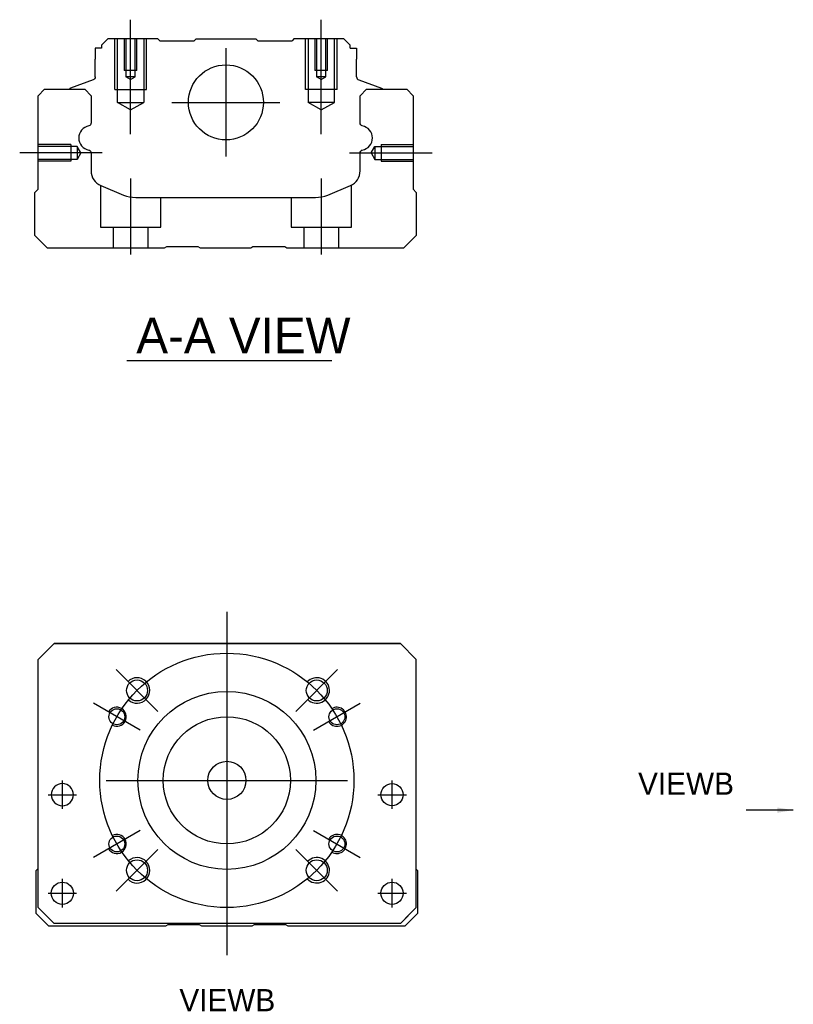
# Model space of a CAD drawing. Header units: millimetres. Extents: x -227 to 3135, y -1502 to 860.
# Tile 247 of 256: x -219 to -98, y -231 to -76. Entities that reach past the tile are written whole.
import ezdxf
from ezdxf.lldxf.tags import DXFTag

# ---------------------------------------------------------------- set-up
doc = ezdxf.new("R2010")
doc.units = ezdxf.units.MM
doc.layers.get('0').update_dxf_attribs({"linetype": 'CONTINUOUS'})
doc.styles.add('CHN', font='txt')
doc.styles.add('DIM-7', font='SIMPLEX.shx', dxfattribs={"width": 0.7, "bigfont": 'chineset.shx'})
tags = doc.linetypes.add('DASHED', pattern=[25.72, 12.86, -12.86]).pattern_tags.tags
tags[6:7] = [DXFTag(74, 4), DXFTag(75, 0), DXFTag(340, '0'), DXFTag(46, 0.0), DXFTag(50, 0.0), DXFTag(44, 0.0), DXFTag(45, 0.0)]
tags[4:5] = [DXFTag(74, 4), DXFTag(75, 0), DXFTag(340, '0'), DXFTag(46, 0.0), DXFTag(50, 0.0), DXFTag(44, 0.0), DXFTag(45, 0.0)]
doc.dimstyles.new('CNS', dxfattribs={"dimtxt": 3.5, "dimasz": 2.5, "dimexe": 1, "dimexo": 1, "dimgap": 1, "dimtad": 1, "dimdsep": 46, "dimtxsty": 'DIM-7', "dimcen": 0.09, "dimclrd": 4, "dimclre": 4, "dimclrt": 1, "dimadec": 0, "dimazin": 0, "dimtfac": 1, "dimtmove": 0, "dimatfit": 3, "dimfxl": 0, "dimtvp": 0.971429, "dimtolj": 1, "dimarcsym": 0})

msp = doc.modelspace()

# ---------------------------------------------------------------- linework, layer by layer
at = {"ltscale": 0.1}
for p, q in [((-201.86, -94.35), (-201.86, -76.35)), ((-171.86, -94.35), (-171.86, -76.35)), ((-167.41, -97.3), (-154.41, -97.3)), ((-201.86, -101.3), (-201.86, -113.3)), ((-171.86, -101.3), (-171.86, -113.3))]:
    msp.add_line(p, q, dxfattribs=at)
at = {"linetype": 'Continuous'}
for p, q in [((-205.43, -79.35), (-206.43, -80.35)), ((-206.43, -80.35), (-206.43, -80.85)), ((-197.56, -79.35), (-205.43, -79.35)), ((-197.26, -79.65), (-197.56, -79.35)), ((-197.26, -79.65), (-191.86, -79.65)), ((-191.86, -79.65), (-191.56, -79.35)), ((-191.56, -79.35), (-182.16, -79.35)), ((-181.86, -79.65), (-182.16, -79.35)), ((-181.86, -79.65), (-176.46, -79.65)), ((-176.16, -79.35), (-176.46, -79.65)), ((-168.29, -79.35), (-176.16, -79.35)), ((-167.29, -80.35), (-168.29, -79.35)), ((-167.29, -80.85), (-167.29, -80.35)), ((-207.43, -80.85), (-207.43, -82.55)), ((-206.43, -80.85), (-207.43, -80.85)), ((-167.29, -80.85), (-166.29, -80.85)), ((-166.29, -80.85), (-166.29, -82.55)), ((-207.43, -85.35), (-207.43, -82.55)), ((-166.29, -85.35), (-166.29, -82.55)), ((-207.76, -85.82), (-211.34, -87.11)), ((-165.96, -85.82), (-162.38, -87.11)), ((-216.41, -88.3), (-215.41, -87.3)), ((-215.41, -87.3), (-209.08, -87.3)), ((-211.47, -87.27), (-211.47, -87.3)), ((-209.08, -87.3), (-208.08, -88.3)), ((-165.74, -88.3), (-164.74, -87.3)), ((-164.74, -87.3), (-158.41, -87.3)), ((-162.25, -87.27), (-162.25, -87.3)), ((-158.41, -87.3), (-157.41, -88.3)), ((-216.41, -103), (-216.41, -88.3)), ((-208.08, -88.3), (-208.08, -92.58)), ((-165.74, -92.58), (-165.74, -88.3)), ((-157.41, -88.3), (-157.41, -103)), ((-208.08, -97.31), (-208.08, -100.13)), ((-165.74, -100.13), (-165.74, -97.31)), ((-216.91, -103.5), (-216.41, -103)), ((-216.91, -110.3), (-216.91, -103.5)), ((-206.54, -102.44), (-202.98, -103.92)), ((-170.84, -103.92), (-167.28, -102.44)), ((-157.41, -103), (-156.91, -103.5)), ((-156.91, -103.5), (-156.91, -110.3)), ((-201.06, -104.3), (-172.76, -104.3)), ((-214.91, -112.3), (-216.91, -110.3)), ((-156.91, -110.3), (-158.91, -112.3)), ((-196.56, -112.3), (-214.91, -112.3)), ((-196.21, -112.05), (-196.56, -112.3)), ((-191.21, -112.05), (-196.21, -112.05)), ((-190.86, -112.3), (-191.21, -112.05)), ((-182.96, -112.3), (-190.86, -112.3)), ((-182.61, -112.05), (-182.96, -112.3)), ((-177.61, -112.05), (-182.61, -112.05)), ((-177.26, -112.3), (-177.61, -112.05)), ((-158.91, -112.3), (-177.26, -112.3)), ((-216.41, -176.97), (-213.91, -174.47)), ((-213.91, -174.47), (-216.41, -176.97)), ((-213.91, -174.47), (-159.41, -174.47)), ((-159.41, -174.47), (-213.91, -174.47)), ((-159.41, -174.47), (-156.91, -176.97)), ((-156.91, -176.97), (-159.41, -174.47)), ((-216.41, -215.97), (-216.41, -176.97)), ((-156.91, -215.97), (-156.91, -176.97)), ((-216.71, -210.12), (-216.41, -209.83)), ((-216.71, -216.92), (-216.71, -210.12)), ((-156.91, -209.92), (-156.71, -210.12)), ((-156.71, -210.12), (-156.71, -216.92)), ((-216.41, -215.97), (-213.91, -218.47)), ((-159.41, -218.47), (-156.91, -215.97)), ((-214.71, -218.92), (-216.71, -216.92)), ((-213.91, -218.47), (-215.41, -216.97)), ((-156.71, -216.92), (-158.71, -218.92)), ((-196.36, -218.92), (-214.71, -218.92)), ((-213.91, -218.47), (-213.91, -218.47)), ((-159.41, -218.47), (-213.91, -218.47)), ((-159.41, -218.47), (-213.91, -218.47)), ((-196.01, -218.67), (-196.36, -218.92)), ((-191.01, -218.67), (-196.01, -218.67)), ((-190.66, -218.92), (-191.01, -218.67)), ((-182.76, -218.92), (-190.66, -218.92)), ((-182.41, -218.67), (-182.76, -218.92)), ((-177.41, -218.67), (-182.41, -218.67)), ((-177.06, -218.92), (-177.41, -218.67)), ((-158.71, -218.92), (-177.06, -218.92))]:
    msp.add_line(p, q, dxfattribs=at)
at = {"linetype": 'DASHED', "ltscale": 0.1}
for p, q in [((-204.36, -87.35), (-204.36, -79.35)), ((-203.93, -89.35), (-203.93, -79.35)), ((-202.86, -79.35), (-202.86, -84.35)), ((-202.6, -79.35), (-202.6, -85.35)), ((-201.12, -85.35), (-201.12, -79.35)), ((-200.86, -84.35), (-200.86, -79.35)), ((-199.79, -79.35), (-199.79, -89.35)), ((-199.36, -87.35), (-199.36, -79.35)), ((-174.36, -87.35), (-174.36, -79.35)), ((-173.93, -79.35), (-173.93, -89.35)), ((-172.86, -79.35), (-172.86, -84.35)), ((-172.6, -79.35), (-172.6, -85.35)), ((-171.12, -85.35), (-171.12, -79.35)), ((-170.86, -84.35), (-170.86, -79.35)), ((-169.79, -89.35), (-169.79, -79.35)), ((-169.36, -87.35), (-169.36, -79.35)), ((-200.86, -84.35), (-202.86, -84.35)), ((-170.86, -84.35), (-172.86, -84.35)), ((-201.12, -85.35), (-202.6, -85.35)), ((-201.86, -85.78), (-202.6, -85.35)), ((-201.86, -85.78), (-201.12, -85.35)), ((-171.12, -85.35), (-172.6, -85.35)), ((-171.86, -85.78), (-172.6, -85.35)), ((-171.86, -85.78), (-171.12, -85.35)), ((-204.36, -87.35), (-199.36, -87.35)), ((-169.36, -87.35), (-174.36, -87.35)), ((-203.93, -89.35), (-199.79, -89.35)), ((-201.86, -90.54), (-203.93, -89.35)), ((-201.86, -90.54), (-199.79, -89.35)), ((-169.79, -89.35), (-173.93, -89.35)), ((-171.86, -90.54), (-173.93, -89.35)), ((-171.86, -90.54), (-169.79, -89.35)), ((-211.28, -96), (-216.28, -96)), ((-210.28, -96.29), (-216.28, -96.29)), ((-211.28, -96), (-211.28, -98.6)), ((-210.28, -96.29), (-210.28, -98.31)), ((-209.7, -97.3), (-210.28, -96.29)), ((-209.7, -97.3), (-210.28, -98.31)), ((-163.99, -97.3), (-163.41, -96.29)), ((-163.99, -97.3), (-163.41, -98.31)), ((-163.41, -96.29), (-163.41, -98.31)), ((-163.41, -96.29), (-157.41, -96.29)), ((-162.41, -96), (-162.41, -98.6)), ((-162.41, -96), (-157.41, -96)), ((-210.28, -98.31), (-216.28, -98.31)), ((-211.28, -98.6), (-216.28, -98.6)), ((-211.28, -98.38), (-211.28, -98.42)), ((-163.41, -98.31), (-157.41, -98.31)), ((-162.41, -98.38), (-162.41, -98.42)), ((-162.41, -98.6), (-157.41, -98.6)), ((-206.61, -102.43), (-206.61, -109)), ((-167.11, -109), (-167.11, -102.37)), ((-197.11, -109), (-197.11, -104.3)), ((-176.61, -104.3), (-176.61, -109)), ((-206.61, -109), (-197.11, -109)), ((-204.61, -109), (-204.61, -112.3)), ((-199.11, -112.3), (-199.11, -109)), ((-176.61, -109), (-167.11, -109)), ((-174.61, -109), (-174.61, -112.3)), ((-169.11, -112.3), (-169.11, -109))]:
    msp.add_line(p, q, dxfattribs=at)
at = {"linetype": 'DASHED'}
for p, q in [((-197.26, -79.65), (-197.26, -79.65)), ((-176.46, -79.65), (-176.46, -79.65)), ((-213.91, -174.47), (-213.91, -174.47)), ((-197.44, -174.47), (-199.89, -174.47)), ((-175.89, -174.47), (-173.44, -174.47)), ((-159.41, -174.47), (-159.41, -174.47)), ((-216.41, -176.97), (-216.41, -176.97)), ((-156.91, -176.97), (-156.91, -176.97)), ((-214.35, -198.22), (-214.35, -198.22)), ((-210.85, -198.22), (-210.85, -198.22)), ((-162.47, -198.22), (-162.47, -198.22)), ((-158.97, -198.22), (-158.97, -198.22)), ((-216.41, -201.47), (-216.41, -201.47)), ((-156.91, -201.47), (-156.91, -201.47)), ((-214.35, -213.72), (-214.35, -213.72)), ((-210.85, -213.72), (-210.85, -213.72)), ((-159.41, -218.47), (-156.91, -215.97)), ((-156.91, -215.97), (-157.91, -216.97)), ((-215.41, -216.97), (-215.41, -216.97)), ((-157.91, -216.97), (-159.41, -218.47)), ((-157.91, -216.97), (-157.91, -216.97)), ((-159.41, -218.47), (-159.41, -218.47))]:
    msp.add_line(p, q, dxfattribs=at)
at = {"ltscale": 0.3}
for p, q in [((-186.86, -80.85), (-186.86, -97.85)), ((-195.36, -89.35), (-178.36, -89.35)), ((-186.71, -169.47), (-186.71, -223.47)), ((-197.56, -185.12), (-204.14, -178.54)), ((-175.86, -185.12), (-169.28, -178.54)), ((-200.35, -188.1), (-207.71, -183.85)), ((-173.07, -188.1), (-165.71, -183.85)), ((-212.6, -200.47), (-212.6, -195.97)), ((-212.6, -200.47), (-212.6, -195.97)), ((-205.71, -195.97), (-167.71, -195.97)), ((-160.72, -200.47), (-160.72, -195.97)), ((-160.72, -200.47), (-160.72, -195.97)), ((-200.35, -203.85), (-207.71, -208.1)), ((-173.07, -203.85), (-165.71, -208.1)), ((-197.56, -206.83), (-204.14, -213.4)), ((-175.86, -206.83), (-169.28, -213.4)), ((-212.6, -215.97), (-212.6, -211.47)), ((-212.6, -215.97), (-212.6, -211.47)), ((-160.72, -215.97), (-160.72, -211.47)), ((-160.72, -215.97), (-160.72, -211.47))]:
    msp.add_line(p, q, dxfattribs=at)
for p, q in [((-206.31, -97.3), (-219.31, -97.3)), ((-202.45, -129.95), (-170.21, -129.95)), ((-214.85, -198.22), (-210.35, -198.22)), ((-214.85, -198.22), (-210.35, -198.22)), ((-162.97, -198.22), (-158.47, -198.22)), ((-162.97, -198.22), (-158.47, -198.22)), ((-214.85, -213.72), (-210.35, -213.72)), ((-214.85, -213.72), (-210.35, -213.72)), ((-162.97, -213.72), (-158.47, -213.72)), ((-162.97, -213.72), (-158.47, -213.72))]:
    msp.add_line(p, q)
at = {"linetype": 'Continuous'}
for centre, radius in [((-186.86, -89.35), 5.9), ((-200.85, -181.83), 1.65), ((-172.57, -181.83), 1.65), ((-186.71, -195.97), 14), ((-204.03, -185.97), 1.25), ((-169.39, -185.97), 1.25), ((-186.71, -195.97), 10), ((-186.71, -195.97), 3), ((-160.72, -198.22), 1.75), ((-204.03, -205.97), 1.25), ((-169.39, -205.97), 1.25), ((-200.85, -210.11), 1.65), ((-172.57, -210.11), 1.65), ((-212.6, -213.72), 1.75), ((-160.72, -213.72), 1.75)]:
    msp.add_circle(centre, radius, dxfattribs=at)
at = {"ltscale": 0.3}
msp.add_circle((-186.71, -195.97), 20, dxfattribs=at)
at = {"linetype": 'Continuous', "extrusion": (0, 0, -1)}
msp.add_circle((212.6, -198.22), 1.75, dxfattribs=at)
for centre, radius, start, end in [((207.93, -85.35), 0.5, 180, 250.1017), ((162.45, -87.3), 0.2, 109.8983, 172.0917), ((208.58, -92.58), 0.5, 180, 249.8105), ((165.24, -92.58), 0.5, 290.1895, 0), ((208.58, -97.31), 0.5, 110.1895, 180), ((165.24, -97.31), 0.5, 0, 69.8105)]:
    msp.add_arc(centre, radius, start, end, dxfattribs=at)
at = {"linetype": 'Continuous'}
for centre, radius, start, end in [((-165.79, -85.35), 0.5, 180, 250.1017), ((-211.27, -87.3), 0.2, 109.8983, 172.0917), ((-208.09, -94.95), 1.93, 99.5288, 260.4712), ((-165.73, -94.95), 1.93, 279.5288, 80.4712), ((-205.58, -100.13), 2.5, 180, 247.4572), ((-168.24, -100.13), 2.5, 292.5428, 0), ((-201.06, -99.3), 5, 247.4572, 270), ((-172.76, -99.3), 5, 270, 292.5428)]:
    msp.add_arc(centre, radius, start, end, dxfattribs=at)
for centre, radius, start, end in [((-200.85, -181.83), 2, 227.8658, 135), ((-172.57, -181.83), 2, 225, 137.8658), ((-204.03, -185.97), 1.5, 242.1491, 150), ((-169.39, -185.97), 1.5, 210, 122.1491), ((-204.03, -205.97), 1.5, 210, 117.8509), ((-169.39, -205.97), 1.5, 237.8509, 150), ((-200.85, -210.11), 2, 225, 132.134), ((-172.57, -210.11), 2, 222.1342, 135)]:
    msp.add_arc(centre, radius, start, end)

# ---------------------------------------------------------------- texts
at = {"style": 'CHN'}
for s, insert, char_height, attachment_point in [('A-A VIEW', (-200.96, -126.01), 5.6, 4), ('VIEWB', (-106.92, -198.24), 3.5, 9), ('VIEWB', (-179.1, -232.28), 3.5, 9)]:
    msp.add_mtext(s, dxfattribs=dict(at, insert=insert, char_height=char_height, attachment_point=attachment_point))

# ---------------------------------------------------------------- leaders
msp.add_leader([(-97.58, -200.65), (-105.01, -200.66)], dimstyle='CNS', override={"dimgap": 1, "dimtad": 1})

doc.saveas('drawing.dxf')
